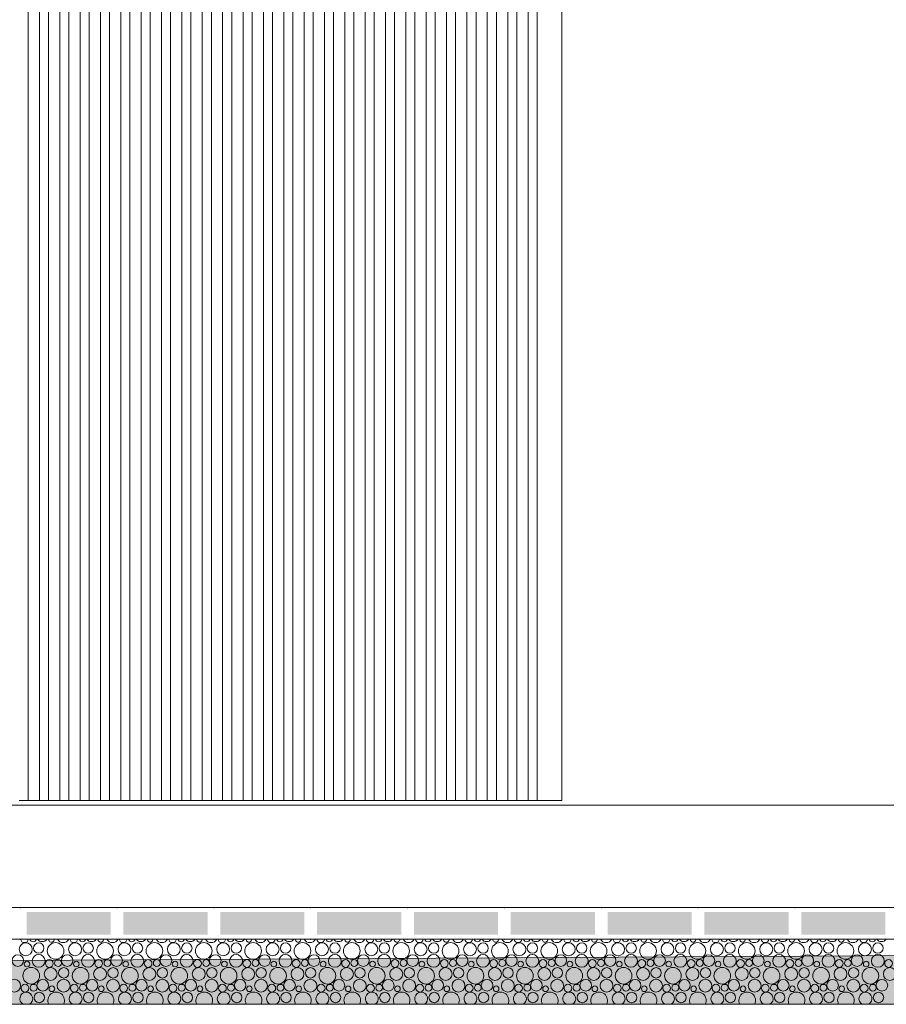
# Model space of a CAD drawing. Header units: millimetres. Extents: x -76432 to -27350, y -300 to 6935.
# Tile 42 of 75: x -49017 to -47101, y -300 to 1875. Entities that reach past the tile are written whole.
import ezdxf

# ---------------------------------------------------------------- set-up
doc = ezdxf.new("R2010")
doc.units = ezdxf.units.MM
doc.header["$MEASUREMENT"] = 0
for name, color, linetype in [('Nouveau_Charpente _ Bardage.Charp_Couv_Zinc', 7, 'Continuous'), ('Nouveau_Métal _ Bardage.Charp_Couv_Bard_Métal', 7, 'Continuous'), ('Nouveau_Terrain _ Original.Terrain', 7, 'Continuous'), ('Nouveau_VRD _ Voirie 3d.VRD', 7, 'Continuous')]:
    doc.layers.add(name, color=color, linetype=linetype)

# ---------------------------------------------------------------- blocks, each defined once
blk = doc.blocks.new('Élément de coupe_5')
at = {"layer": 'Nouveau_Métal _ Bardage.Charp_Couv_Bard_Métal', "color": 7, "linetype": 'Continuous', "lineweight": 15}
blk.add_line((-63879.282724, 140), (-33677.282724, 140), dxfattribs=at)
blk = doc.blocks.new('Élément de coupe_31')
at = {"layer": 'Nouveau_Terrain _ Original.Terrain', "linetype": 'Continuous', "lineweight": 15, "true_color": 0xf48e54}
h = blk.add_hatch(dxfattribs=at)
h.set_pattern_fill('Terre', color=33, style=0, pattern_type=2)
h.set_pattern_definition([(45, (0, 0), (-137.8858, 137.8858), []), (45, (-45.96, 45.96), (-275.7716, 275.7716), []), (45, (-91.92, 91.92), (-275.7716, 275.7716), []), (135, (-137.886, 137.886), (45.96194, 45.96194), [195, -195])])
h.paths.add_polyline_path([(-45278.9, -182.9), (-48767.2, -201.7), (-53028.5, -224.9), (-58189.7, -253), (-64406.4, -287.1), (-66736, -300), (-27349.9, -300), (-27349.9, -80.4), (-30347, -102.7), (-30687.3, -105.3), (-30979.5, -107.5), (-31257.5, -109.4), (-31550.9, -111.2), (-31862.7, -112.9), (-32189.1, -114.7), (-32526.1, -116.3), (-40248, -155.8), (-42464, -167.7)])
at = {"layer": 'Nouveau_Terrain _ Original.Terrain', "color": 7, "linetype": 'Continuous', "lineweight": 15, "flags": 128}
for points in [[(-27349.9, -80.4), (-30347, -102.7), (-30687.3, -105.3), (-30979.5, -107.5), (-31257.5, -109.4), (-31550.9, -111.2), (-31862.7, -112.9), (-32189.1, -114.7), (-32526.1, -116.3), (-40248, -155.8), (-42464, -167.7), (-45278.9, -182.9), (-48767.2, -201.7), (-53028.5, -224.9), (-58189.7, -253), (-64406.4, -287.1), (-66736, -300)], [(-27349.9, -300), (-28357.3, -300), (-28477.3, -300), (-28627.3, -300), (-28747.3, -300), (-29313.1, -300), (-64105.8, -300)]]:
    blk.add_lwpolyline(points, dxfattribs=at)
blk = doc.blocks.new('Élément de coupe_222')
at = {"layer": 'Nouveau_Charpente _ Bardage.Charp_Couv_Zinc', "color": 15, "linetype": 'Continuous', "lineweight": 15}
blk.add_line((-48658.3, 150), (-48638.3, 150), dxfattribs=at)
blk = doc.blocks.new('Élément de coupe_223')
at = {"layer": 'Nouveau_Charpente _ Bardage.Charp_Couv_Zinc', "color": 33, "linetype": 'Continuous', "lineweight": 15, "true_color": 0xc1976c}
for p, q in [((-48683.3, 3150), (-48683.3, 150)), ((-48658.3, 150), (-48658.3, 3150)), ((-48683.3, 150), (-48658.3, 150))]:
    blk.add_line(p, q, dxfattribs=at)
blk = doc.blocks.new('Élément de coupe_224')
at = {"layer": 'Nouveau_Charpente _ Bardage.Charp_Couv_Zinc', "color": 33, "linetype": 'Continuous', "lineweight": 15, "true_color": 0xc1976c}
for p, q in [((-48638.3, 3150), (-48638.3, 150)), ((-48613.3, 150), (-48613.3, 3150)), ((-48638.3, 150), (-48613.3, 150))]:
    blk.add_line(p, q, dxfattribs=at)
blk = doc.blocks.new('Élément de coupe_225')
at = {"layer": 'Nouveau_Charpente _ Bardage.Charp_Couv_Zinc', "color": 15, "linetype": 'Continuous', "lineweight": 15}
blk.add_line((-48613.3, 150), (-48593.3, 150), dxfattribs=at)
blk = doc.blocks.new('Élément de coupe_226')
at = {"layer": 'Nouveau_Charpente _ Bardage.Charp_Couv_Zinc', "color": 33, "linetype": 'Continuous', "lineweight": 15, "true_color": 0xc1976c}
for p, q in [((-48593.3, 3150), (-48593.3, 150)), ((-48568.3, 150), (-48568.3, 3150)), ((-48593.3, 150), (-48568.3, 150))]:
    blk.add_line(p, q, dxfattribs=at)
blk = doc.blocks.new('Élément de coupe_227')
at = {"layer": 'Nouveau_Charpente _ Bardage.Charp_Couv_Zinc', "color": 15, "linetype": 'Continuous', "lineweight": 15}
blk.add_line((-48568.3, 150), (-48548.3, 150), dxfattribs=at)
blk = doc.blocks.new('Élément de coupe_228')
at = {"layer": 'Nouveau_Charpente _ Bardage.Charp_Couv_Zinc', "color": 33, "linetype": 'Continuous', "lineweight": 15, "true_color": 0xc1976c}
for p, q in [((-48548.3, 3150), (-48548.3, 150)), ((-48523.3, 150), (-48523.3, 3150)), ((-48548.3, 150), (-48523.3, 150))]:
    blk.add_line(p, q, dxfattribs=at)
blk = doc.blocks.new('Élément de coupe_229')
at = {"layer": 'Nouveau_Charpente _ Bardage.Charp_Couv_Zinc', "color": 15, "linetype": 'Continuous', "lineweight": 15}
blk.add_line((-48523.3, 150), (-48503.3, 150), dxfattribs=at)
blk = doc.blocks.new('Élément de coupe_230')
at = {"layer": 'Nouveau_Charpente _ Bardage.Charp_Couv_Zinc', "color": 33, "linetype": 'Continuous', "lineweight": 15, "true_color": 0xc1976c}
for p, q in [((-48503.3, 3150), (-48503.3, 150)), ((-48478.3, 150), (-48478.3, 3150)), ((-48503.3, 150), (-48478.3, 150))]:
    blk.add_line(p, q, dxfattribs=at)
blk = doc.blocks.new('Élément de coupe_231')
at = {"layer": 'Nouveau_Charpente _ Bardage.Charp_Couv_Zinc', "color": 15, "linetype": 'Continuous', "lineweight": 15}
blk.add_line((-48478.3, 150), (-48458.3, 150), dxfattribs=at)
blk = doc.blocks.new('Élément de coupe_232')
at = {"layer": 'Nouveau_Charpente _ Bardage.Charp_Couv_Zinc', "color": 33, "linetype": 'Continuous', "lineweight": 15, "true_color": 0xc1976c}
for p, q in [((-48458.3, 3150), (-48458.3, 150)), ((-48433.3, 150), (-48433.3, 3150)), ((-48458.3, 150), (-48433.3, 150))]:
    blk.add_line(p, q, dxfattribs=at)
blk = doc.blocks.new('Élément de coupe_233')
at = {"layer": 'Nouveau_Charpente _ Bardage.Charp_Couv_Zinc', "color": 15, "linetype": 'Continuous', "lineweight": 15}
blk.add_line((-48433.3, 150), (-48413.3, 150), dxfattribs=at)
blk = doc.blocks.new('Élément de coupe_234')
at = {"layer": 'Nouveau_Charpente _ Bardage.Charp_Couv_Zinc', "color": 33, "linetype": 'Continuous', "lineweight": 15, "true_color": 0xc1976c}
for p, q in [((-48413.3, 3150), (-48413.3, 150)), ((-48388.3, 150), (-48388.3, 3150)), ((-48413.3, 150), (-48388.3, 150))]:
    blk.add_line(p, q, dxfattribs=at)
blk = doc.blocks.new('Élément de coupe_235')
at = {"layer": 'Nouveau_Charpente _ Bardage.Charp_Couv_Zinc', "color": 15, "linetype": 'Continuous', "lineweight": 15}
blk.add_line((-48388.3, 150), (-48368.3, 150), dxfattribs=at)
blk = doc.blocks.new('Élément de coupe_236')
at = {"layer": 'Nouveau_Charpente _ Bardage.Charp_Couv_Zinc', "color": 33, "linetype": 'Continuous', "lineweight": 15, "true_color": 0xc1976c}
for p, q in [((-48368.3, 3150), (-48368.3, 150)), ((-48343.3, 150), (-48343.3, 3150)), ((-48368.3, 150), (-48343.3, 150))]:
    blk.add_line(p, q, dxfattribs=at)
blk = doc.blocks.new('Élément de coupe_237')
at = {"layer": 'Nouveau_Charpente _ Bardage.Charp_Couv_Zinc', "color": 15, "linetype": 'Continuous', "lineweight": 15}
blk.add_line((-48343.3, 150), (-48323.3, 150), dxfattribs=at)
blk = doc.blocks.new('Élément de coupe_238')
at = {"layer": 'Nouveau_Charpente _ Bardage.Charp_Couv_Zinc', "color": 33, "linetype": 'Continuous', "lineweight": 15, "true_color": 0xc1976c}
for p, q in [((-48323.3, 3150), (-48323.3, 150)), ((-48298.3, 150), (-48298.3, 3150)), ((-48323.3, 150), (-48298.3, 150))]:
    blk.add_line(p, q, dxfattribs=at)
blk = doc.blocks.new('Élément de coupe_239')
at = {"layer": 'Nouveau_Charpente _ Bardage.Charp_Couv_Zinc', "color": 15, "linetype": 'Continuous', "lineweight": 15}
blk.add_line((-48298.3, 150), (-48278.3, 150), dxfattribs=at)
blk = doc.blocks.new('Élément de coupe_240')
at = {"layer": 'Nouveau_Charpente _ Bardage.Charp_Couv_Zinc', "color": 33, "linetype": 'Continuous', "lineweight": 15, "true_color": 0xc1976c}
for p, q in [((-48278.3, 3150), (-48278.3, 150)), ((-48253.3, 150), (-48253.3, 3150)), ((-48278.3, 150), (-48253.3, 150))]:
    blk.add_line(p, q, dxfattribs=at)
blk = doc.blocks.new('Élément de coupe_241')
at = {"layer": 'Nouveau_Charpente _ Bardage.Charp_Couv_Zinc', "color": 15, "linetype": 'Continuous', "lineweight": 15}
blk.add_line((-48253.3, 150), (-48233.3, 150), dxfattribs=at)
blk = doc.blocks.new('Élément de coupe_242')
at = {"layer": 'Nouveau_Charpente _ Bardage.Charp_Couv_Zinc', "color": 33, "linetype": 'Continuous', "lineweight": 15, "true_color": 0xc1976c}
for p, q in [((-48233.3, 3150), (-48233.3, 150)), ((-48208.3, 150), (-48208.3, 3150)), ((-48233.3, 150), (-48208.3, 150))]:
    blk.add_line(p, q, dxfattribs=at)
blk = doc.blocks.new('Élément de coupe_243')
at = {"layer": 'Nouveau_Charpente _ Bardage.Charp_Couv_Zinc', "color": 15, "linetype": 'Continuous', "lineweight": 15}
blk.add_line((-48208.3, 150), (-48188.3, 150), dxfattribs=at)
blk = doc.blocks.new('Élément de coupe_244')
at = {"layer": 'Nouveau_Charpente _ Bardage.Charp_Couv_Zinc', "color": 33, "linetype": 'Continuous', "lineweight": 15, "true_color": 0xc1976c}
for p, q in [((-48188.3, 3150), (-48188.3, 150)), ((-48163.3, 150), (-48163.3, 3150)), ((-48188.3, 150), (-48163.3, 150))]:
    blk.add_line(p, q, dxfattribs=at)
blk = doc.blocks.new('Élément de coupe_245')
at = {"layer": 'Nouveau_Charpente _ Bardage.Charp_Couv_Zinc', "color": 15, "linetype": 'Continuous', "lineweight": 15}
blk.add_line((-48163.3, 150), (-48143.3, 150), dxfattribs=at)
blk = doc.blocks.new('Élément de coupe_246')
at = {"layer": 'Nouveau_Charpente _ Bardage.Charp_Couv_Zinc', "color": 33, "linetype": 'Continuous', "lineweight": 15, "true_color": 0xc1976c}
for p, q in [((-48143.3, 3150), (-48143.3, 150)), ((-48118.3, 150), (-48118.3, 3150)), ((-48143.3, 150), (-48118.3, 150))]:
    blk.add_line(p, q, dxfattribs=at)
blk = doc.blocks.new('Élément de coupe_247')
at = {"layer": 'Nouveau_Charpente _ Bardage.Charp_Couv_Zinc', "color": 15, "linetype": 'Continuous', "lineweight": 15}
blk.add_line((-48118.3, 150), (-48098.3, 150), dxfattribs=at)
blk = doc.blocks.new('Élément de coupe_248')
at = {"layer": 'Nouveau_Charpente _ Bardage.Charp_Couv_Zinc', "color": 33, "linetype": 'Continuous', "lineweight": 15, "true_color": 0xc1976c}
for p, q in [((-48098.3, 3150), (-48098.3, 150)), ((-48073.3, 150), (-48073.3, 3150)), ((-48098.3, 150), (-48073.3, 150))]:
    blk.add_line(p, q, dxfattribs=at)
blk = doc.blocks.new('Élément de coupe_249')
at = {"layer": 'Nouveau_Charpente _ Bardage.Charp_Couv_Zinc', "color": 15, "linetype": 'Continuous', "lineweight": 15}
blk.add_line((-48073.3, 150), (-48053.3, 150), dxfattribs=at)
blk = doc.blocks.new('Élément de coupe_250')
at = {"layer": 'Nouveau_Charpente _ Bardage.Charp_Couv_Zinc', "color": 33, "linetype": 'Continuous', "lineweight": 15, "true_color": 0xc1976c}
for p, q in [((-48053.3, 3150), (-48053.3, 150)), ((-48028.3, 150), (-48028.3, 3150)), ((-48053.3, 150), (-48028.3, 150))]:
    blk.add_line(p, q, dxfattribs=at)
blk = doc.blocks.new('Élément de coupe_251')
at = {"layer": 'Nouveau_Charpente _ Bardage.Charp_Couv_Zinc', "color": 15, "linetype": 'Continuous', "lineweight": 15}
blk.add_line((-48028.3, 150), (-48008.3, 150), dxfattribs=at)
blk = doc.blocks.new('Élément de coupe_252')
at = {"layer": 'Nouveau_Charpente _ Bardage.Charp_Couv_Zinc', "color": 33, "linetype": 'Continuous', "lineweight": 15, "true_color": 0xc1976c}
for p, q in [((-48008.3, 3150), (-48008.3, 150)), ((-47983.3, 150), (-47983.3, 3150)), ((-48008.3, 150), (-47983.3, 150))]:
    blk.add_line(p, q, dxfattribs=at)
blk = doc.blocks.new('Élément de coupe_253')
at = {"layer": 'Nouveau_Charpente _ Bardage.Charp_Couv_Zinc', "color": 15, "linetype": 'Continuous', "lineweight": 15}
blk.add_line((-47983.3, 150), (-47963.3, 150), dxfattribs=at)
blk = doc.blocks.new('Élément de coupe_254')
at = {"layer": 'Nouveau_Charpente _ Bardage.Charp_Couv_Zinc', "color": 33, "linetype": 'Continuous', "lineweight": 15, "true_color": 0xc1976c}
for p, q in [((-47963.3, 3150), (-47963.3, 150)), ((-47938.3, 150), (-47938.3, 3150)), ((-47963.3, 150), (-47938.3, 150))]:
    blk.add_line(p, q, dxfattribs=at)
blk = doc.blocks.new('Élément de coupe_255')
at = {"layer": 'Nouveau_Charpente _ Bardage.Charp_Couv_Zinc', "color": 15, "linetype": 'Continuous', "lineweight": 15}
blk.add_line((-47938.3, 150), (-47918.3, 150), dxfattribs=at)
blk = doc.blocks.new('Élément de coupe_256')
at = {"layer": 'Nouveau_Charpente _ Bardage.Charp_Couv_Zinc', "color": 33, "linetype": 'Continuous', "lineweight": 15, "true_color": 0xc1976c}
for p, q in [((-47918.3, 3150), (-47918.3, 150)), ((-47893.3, 150), (-47893.3, 3150)), ((-47918.3, 150), (-47893.3, 150))]:
    blk.add_line(p, q, dxfattribs=at)
blk = doc.blocks.new('Élément de coupe_258')
at = {"layer": 'Nouveau_Charpente _ Bardage.Charp_Couv_Zinc', "color": 15, "linetype": 'Continuous', "lineweight": 15}
blk.add_line((-47893.3, 150), (-47873.3, 150), dxfattribs=at)
blk = doc.blocks.new('Élément de coupe_260')
at = {"layer": 'Nouveau_Charpente _ Bardage.Charp_Couv_Zinc', "color": 33, "linetype": 'Continuous', "lineweight": 15, "true_color": 0xc1976c}
for p, q in [((-47873.3, 3150), (-47873.3, 150)), ((-47873.3, 150), (-47848.3, 150))]:
    blk.add_line(p, q, dxfattribs=at)
blk = doc.blocks.new('Élément de coupe_265')
at = {"layer": 'Nouveau_Charpente _ Bardage.Charp_Couv_Zinc', "color": 15, "linetype": 'Continuous', "lineweight": 15}
blk.add_line((-48703.3, 150), (-48683.3, 150), dxfattribs=at)
blk = doc.blocks.new('Élément de coupe_267')
at = {"layer": 'Nouveau_Charpente _ Bardage.Charp_Couv_Zinc', "color": 33, "linetype": 'Continuous', "lineweight": 15, "true_color": 0xc1976c}
for p, q in [((-48728.3, 3150), (-48728.3, 150)), ((-48703.3, 150), (-48703.3, 3150)), ((-48728.3, 150), (-48703.3, 150))]:
    blk.add_line(p, q, dxfattribs=at)
blk = doc.blocks.new('Élément de coupe_269')
at = {"layer": 'Nouveau_Charpente _ Bardage.Charp_Couv_Zinc', "color": 15, "linetype": 'Continuous', "lineweight": 15}
blk.add_line((-48748.3, 150), (-48728.3, 150), dxfattribs=at)
blk = doc.blocks.new('Élément de coupe_271')
at = {"layer": 'Nouveau_Charpente _ Bardage.Charp_Couv_Zinc', "color": 33, "linetype": 'Continuous', "lineweight": 15, "true_color": 0xc1976c}
for p, q in [((-48773.3, 3150), (-48773.3, 150)), ((-48748.3, 150), (-48748.3, 3150)), ((-48773.3, 150), (-48748.3, 150))]:
    blk.add_line(p, q, dxfattribs=at)
blk = doc.blocks.new('Élément de coupe_272')
at = {"layer": 'Nouveau_Charpente _ Bardage.Charp_Couv_Zinc', "color": 15, "linetype": 'Continuous', "lineweight": 15}
blk.add_line((-48793.3, 150), (-48773.3, 150), dxfattribs=at)
blk = doc.blocks.new('Élément de coupe_274')
at = {"layer": 'Nouveau_Charpente _ Bardage.Charp_Couv_Zinc', "color": 33, "linetype": 'Continuous', "lineweight": 15, "true_color": 0xc1976c}
for p, q in [((-48818.3, 3150), (-48818.3, 150)), ((-48793.3, 150), (-48793.3, 3150)), ((-48818.3, 150), (-48793.3, 150))]:
    blk.add_line(p, q, dxfattribs=at)
blk = doc.blocks.new('Élément de coupe_276')
at = {"layer": 'Nouveau_Charpente _ Bardage.Charp_Couv_Zinc', "color": 15, "linetype": 'Continuous', "lineweight": 15}
blk.add_line((-48838.3, 150), (-48818.3, 150), dxfattribs=at)
blk = doc.blocks.new('Élément de coupe_278')
at = {"layer": 'Nouveau_Charpente _ Bardage.Charp_Couv_Zinc', "color": 33, "linetype": 'Continuous', "lineweight": 15, "true_color": 0xc1976c}
for p, q in [((-48863.3, 3150), (-48863.3, 150)), ((-48838.3, 150), (-48838.3, 3150)), ((-48863.3, 150), (-48838.3, 150))]:
    blk.add_line(p, q, dxfattribs=at)
blk = doc.blocks.new('Élément de coupe_280')
at = {"layer": 'Nouveau_Charpente _ Bardage.Charp_Couv_Zinc', "color": 15, "linetype": 'Continuous', "lineweight": 15}
blk.add_line((-48883.3, 150), (-48863.3, 150), dxfattribs=at)
blk = doc.blocks.new('Élément de coupe_282')
at = {"layer": 'Nouveau_Charpente _ Bardage.Charp_Couv_Zinc', "color": 33, "linetype": 'Continuous', "lineweight": 15, "true_color": 0xc1976c}
for p, q in [((-48908.3, 3150), (-48908.3, 150)), ((-48883.3, 150), (-48883.3, 3150)), ((-48908.3, 150), (-48883.3, 150))]:
    blk.add_line(p, q, dxfattribs=at)
blk = doc.blocks.new('Élément de coupe_284')
at = {"layer": 'Nouveau_Charpente _ Bardage.Charp_Couv_Zinc', "color": 15, "linetype": 'Continuous', "lineweight": 15}
blk.add_line((-48928.3, 150), (-48908.3, 150), dxfattribs=at)
blk = doc.blocks.new('Élément de coupe_286')
at = {"layer": 'Nouveau_Charpente _ Bardage.Charp_Couv_Zinc', "color": 33, "linetype": 'Continuous', "lineweight": 15, "true_color": 0xc1976c}
for p, q in [((-48953.3, 3150), (-48953.3, 150)), ((-48928.3, 150), (-48928.3, 3150)), ((-48953.3, 150), (-48928.3, 150))]:
    blk.add_line(p, q, dxfattribs=at)
blk = doc.blocks.new('Élément de coupe_288')
at = {"layer": 'Nouveau_Charpente _ Bardage.Charp_Couv_Zinc', "color": 15, "linetype": 'Continuous', "lineweight": 15}
blk.add_line((-48973.3, 150), (-48953.3, 150), dxfattribs=at)
blk = doc.blocks.new('Élément de coupe_290')
at = {"layer": 'Nouveau_Charpente _ Bardage.Charp_Couv_Zinc', "color": 33, "linetype": 'Continuous', "lineweight": 15, "true_color": 0xc1976c}
for p, q in [((-48998.3, 3150), (-48998.3, 150)), ((-48973.3, 150), (-48973.3, 3150)), ((-48998.3, 150), (-48973.3, 150))]:
    blk.add_line(p, q, dxfattribs=at)
blk = doc.blocks.new('Élément de coupe_292')
at = {"layer": 'Nouveau_Charpente _ Bardage.Charp_Couv_Zinc', "color": 15, "linetype": 'Continuous', "lineweight": 15}
blk.add_line((-49018.3, 150), (-48998.3, 150), dxfattribs=at)
blk = doc.blocks.new('Élément de coupe_306')
at = {"layer": 'Nouveau_Charpente _ Bardage.Charp_Couv_Zinc', "color": 33, "linetype": 'Continuous', "lineweight": 15, "true_color": 0xc1976c}
for p, q in [((-47818.3, 150), (-47818.3, 3150)), ((-47848.3, 150), (-47818.3, 150))]:
    blk.add_line(p, q, dxfattribs=at)
blk = doc.blocks.new('*X452')
at = {"layer": 'Nouveau_VRD _ Voirie 3d.VRD', "color": 33, "linetype": 'Continuous', "lineweight": 15, "true_color": 0xf48e54}
for centre, radius in [((-49003.5, -178.4), 14.3), ((-48974.7, -175.8), 11.5), ((-48937.5, -182.2), 18.4), ((-48894.4, -178.4), 14.3), ((-48865.6, -175.8), 11.5), ((-48828.3, -182.2), 18.4), ((-48785.3, -178.4), 14.3), ((-48756.5, -175.8), 11.5), ((-48719.2, -182.2), 18.4), ((-48676.2, -178.4), 14.3), ((-48647.4, -175.8), 11.5), ((-48610.1, -182.2), 18.4), ((-48567.1, -178.4), 14.3), ((-48538.2, -175.8), 11.5), ((-48501, -182.2), 18.4), ((-48457.9, -178.4), 14.3), ((-48429.1, -175.8), 11.5), ((-48391.9, -182.2), 18.4), ((-48348.8, -178.4), 14.3), ((-48320, -175.8), 11.5), ((-48282.8, -182.2), 18.4), ((-48239.7, -178.4), 14.3), ((-48210.9, -175.8), 11.5), ((-48173.7, -182.2), 18.4), ((-48130.6, -178.4), 14.3), ((-48101.8, -175.8), 11.5), ((-48064.6, -182.2), 18.4), ((-48021.5, -178.4), 14.3), ((-47992.7, -175.8), 11.5), ((-47955.5, -182.2), 18.4), ((-47912.4, -178.4), 14.3), ((-47883.6, -175.8), 11.5), ((-47846.3, -182.2), 18.4), ((-47803.3, -178.4), 14.3), ((-47774.5, -175.8), 11.5), ((-47737.2, -182.2), 18.4), ((-47694.2, -178.4), 14.3), ((-47665.3, -175.8), 11.5), ((-47628.1, -182.2), 18.4), ((-47585, -178.4), 14.3), ((-47556.2, -175.8), 11.5), ((-47519, -182.2), 18.4), ((-47475.9, -178.4), 14.3), ((-47447.1, -175.8), 11.5), ((-47409.9, -182.2), 18.4), ((-47366.8, -178.4), 14.3), ((-47338, -175.8), 11.5), ((-47300.8, -182.2), 18.4), ((-47257.7, -178.4), 14.3), ((-47228.9, -175.8), 11.5), ((-47191.7, -182.2), 18.4), ((-47148.6, -178.4), 14.3), ((-47119.8, -175.8), 11.5), ((-49021, -203.4), 12.8), ((-48975, -204.1), 14.2), ((-48911.9, -203.4), 12.8), ((-48865.9, -204.1), 14.2), ((-48802.8, -203.4), 12.8), ((-48756.8, -204.1), 14.2), ((-48693.7, -203.4), 12.8), ((-48647.7, -204.1), 14.2), ((-48584.6, -203.4), 12.8), ((-48538.6, -204.1), 14.2), ((-48475.5, -203.4), 12.8), ((-48429.4, -204.1), 14.2), ((-48366.4, -203.4), 12.8), ((-48320.3, -204.1), 14.2), ((-48257.3, -203.4), 12.8), ((-48211.2, -204.1), 14.2), ((-48148.1, -203.4), 12.8), ((-48102.1, -204.1), 14.2), ((-48039, -203.4), 12.8), ((-47993, -204.1), 14.2), ((-47929.9, -203.4), 12.8), ((-47883.9, -204.1), 14.2), ((-47820.8, -203.4), 12.8), ((-47774.8, -204.1), 14.2), ((-47711.7, -203.4), 12.8), ((-47665.7, -204.1), 14.2), ((-47602.6, -203.4), 12.8), ((-47556.5, -204.1), 14.2), ((-47493.5, -203.4), 12.8), ((-47447.4, -204.1), 14.2), ((-47384.4, -203.4), 12.8), ((-47338.3, -204.1), 14.2), ((-47275.2, -203.4), 12.8), ((-47229.2, -204.1), 14.2), ((-47166.1, -203.4), 12.8), ((-47120.1, -204.1), 14.2), ((-49000.8, -211.1), 6.2), ((-48951.3, -209.8), 8.58), ((-48932.1, -208.8), 7.52), ((-48891.7, -211.1), 6.2), ((-48842.2, -209.8), 8.58), ((-48823, -208.8), 7.52), ((-48782.6, -211.1), 6.2), ((-48733.1, -209.8), 8.58), ((-48713.9, -208.8), 7.52), ((-48673.5, -211.1), 6.2), ((-48624, -209.8), 8.58), ((-48604.8, -208.8), 7.52), ((-48564.4, -211.1), 6.2), ((-48514.8, -209.8), 8.58), ((-48495.7, -208.8), 7.52), ((-48455.3, -211.1), 6.2), ((-48405.7, -209.8), 8.58), ((-48386.6, -208.8), 7.52), ((-48346.2, -211.1), 6.2), ((-48296.6, -209.8), 8.58), ((-48277.5, -208.8), 7.52), ((-48237, -211.1), 6.2), ((-48187.5, -209.8), 8.58), ((-48168.4, -208.8), 7.52), ((-48127.9, -211.1), 6.2), ((-48078.4, -209.8), 8.58), ((-48059.2, -208.8), 7.52), ((-48018.8, -211.1), 6.2), ((-47969.3, -209.8), 8.58), ((-47950.1, -208.8), 7.52), ((-47909.7, -211.1), 6.2), ((-47860.2, -209.8), 8.58), ((-47841, -208.8), 7.52), ((-47800.6, -211.1), 6.2), ((-47751.1, -209.8), 8.58), ((-47731.9, -208.8), 7.52), ((-47691.5, -211.1), 6.2), ((-47641.9, -209.8), 8.58), ((-47622.8, -208.8), 7.52), ((-47582.4, -211.1), 6.2), ((-47532.8, -209.8), 8.58), ((-47513.7, -208.8), 7.52), ((-47473.3, -211.1), 6.2), ((-47423.7, -209.8), 8.58), ((-47404.6, -208.8), 7.52), ((-47364.1, -211.1), 6.2), ((-47314.6, -209.8), 8.58), ((-47295.5, -208.8), 7.52), ((-47255, -211.1), 6.2), ((-47205.5, -209.8), 8.58), ((-47186.3, -208.8), 7.52), ((-47145.9, -211.1), 6.2), ((-47096.4, -209.8), 8.58), ((-48991.5, -236.8), 18.4), ((-48948.4, -233), 14.3), ((-48919.6, -230.4), 11.5), ((-48882.3, -236.8), 18.4), ((-48839.3, -233), 14.3), ((-48810.5, -230.4), 11.5), ((-48773.2, -236.8), 18.4), ((-48730.2, -233), 14.3), ((-48701.4, -230.4), 11.5), ((-48664.1, -236.8), 18.4), ((-48621.1, -233), 14.3), ((-48592.2, -230.4), 11.5), ((-48555, -236.8), 18.4), ((-48511.9, -233), 14.3), ((-48483.1, -230.4), 11.5), ((-48445.9, -236.8), 18.4), ((-48402.8, -233), 14.3), ((-48374, -230.4), 11.5), ((-48336.8, -236.8), 18.4), ((-48293.7, -233), 14.3), ((-48264.9, -230.4), 11.5), ((-48227.7, -236.8), 18.4), ((-48184.6, -233), 14.3), ((-48155.8, -230.4), 11.5), ((-48118.6, -236.8), 18.4), ((-48075.5, -233), 14.3), ((-48046.7, -230.4), 11.5), ((-48009.5, -236.8), 18.4), ((-47966.4, -233), 14.3), ((-47937.6, -230.4), 11.5), ((-47900.3, -236.8), 18.4), ((-47857.3, -233), 14.3), ((-47828.5, -230.4), 11.5), ((-47791.2, -236.8), 18.4), ((-47748.2, -233), 14.3), ((-47719.3, -230.4), 11.5), ((-47682.1, -236.8), 18.4), ((-47639, -233), 14.3), ((-47610.2, -230.4), 11.5), ((-47573, -236.8), 18.4), ((-47529.9, -233), 14.3), ((-47501.1, -230.4), 11.5), ((-47463.9, -236.8), 18.4), ((-47420.8, -233), 14.3), ((-47392, -230.4), 11.5), ((-47354.8, -236.8), 18.4), ((-47311.7, -233), 14.3), ((-47282.9, -230.4), 11.5), ((-47245.7, -236.8), 18.4), ((-47202.6, -233), 14.3), ((-47173.8, -230.4), 11.5), ((-47136.6, -236.8), 18.4), ((-47093.5, -233), 14.3), ((-49029, -258.7), 14.2), ((-49005.3, -264.4), 8.58), ((-48986.1, -263.4), 7.52), ((-48965.9, -258), 12.8), ((-48945.7, -265.7), 6.2), ((-48919.9, -258.7), 14.2), ((-48896.2, -264.4), 8.58), ((-48877, -263.4), 7.52), ((-48856.8, -258), 12.8), ((-48836.6, -265.7), 6.2), ((-48810.8, -258.7), 14.2), ((-48787.1, -264.4), 8.58), ((-48767.9, -263.4), 7.52), ((-48747.7, -258), 12.8), ((-48727.5, -265.7), 6.2), ((-48701.7, -258.7), 14.2), ((-48678, -264.4), 8.58), ((-48658.8, -263.4), 7.52), ((-48638.6, -258), 12.8), ((-48618.4, -265.7), 6.2), ((-48592.6, -258.7), 14.2), ((-48568.8, -264.4), 8.58), ((-48549.7, -263.4), 7.52), ((-48529.5, -258), 12.8), ((-48509.3, -265.7), 6.2), ((-48483.4, -258.7), 14.2), ((-48459.7, -264.4), 8.58), ((-48440.6, -263.4), 7.52), ((-48420.4, -258), 12.8), ((-48400.2, -265.7), 6.2), ((-48374.3, -258.7), 14.2), ((-48350.6, -264.4), 8.58), ((-48331.5, -263.4), 7.52), ((-48311.3, -258), 12.8), ((-48291, -265.7), 6.2), ((-48265.2, -258.7), 14.2), ((-48241.5, -264.4), 8.58), ((-48222.4, -263.4), 7.52), ((-48202.1, -258), 12.8), ((-48181.9, -265.7), 6.2), ((-48156.1, -258.7), 14.2), ((-48132.4, -264.4), 8.58), ((-48113.2, -263.4), 7.52), ((-48093, -258), 12.8), ((-48072.8, -265.7), 6.2), ((-48047, -258.7), 14.2), ((-48023.3, -264.4), 8.58), ((-48004.1, -263.4), 7.52), ((-47983.9, -258), 12.8), ((-47963.7, -265.7), 6.2), ((-47937.9, -258.7), 14.2), ((-47914.2, -264.4), 8.58), ((-47895, -263.4), 7.52), ((-47874.8, -258), 12.8), ((-47854.6, -265.7), 6.2), ((-47828.8, -258.7), 14.2), ((-47805.1, -264.4), 8.58), ((-47785.9, -263.4), 7.52), ((-47765.7, -258), 12.8), ((-47745.5, -265.7), 6.2), ((-47719.7, -258.7), 14.2), ((-47695.9, -264.4), 8.58), ((-47676.8, -263.4), 7.52), ((-47656.6, -258), 12.8), ((-47636.4, -265.7), 6.2), ((-47610.5, -258.7), 14.2), ((-47586.8, -264.4), 8.58), ((-47567.7, -263.4), 7.52), ((-47547.5, -258), 12.8), ((-47527.3, -265.7), 6.2), ((-47501.4, -258.7), 14.2), ((-47477.7, -264.4), 8.58), ((-47458.6, -263.4), 7.52), ((-47438.4, -258), 12.8), ((-47418.1, -265.7), 6.2), ((-47392.3, -258.7), 14.2), ((-47368.6, -264.4), 8.58), ((-47349.5, -263.4), 7.52), ((-47329.2, -258), 12.8), ((-47309, -265.7), 6.2), ((-47283.2, -258.7), 14.2), ((-47259.5, -264.4), 8.58), ((-47240.3, -263.4), 7.52), ((-47220.1, -258), 12.8), ((-47199.9, -265.7), 6.2), ((-47174.1, -258.7), 14.2), ((-47150.4, -264.4), 8.58), ((-47131.2, -263.4), 7.52), ((-47111, -258), 12.8), ((-48973.6, -285), 11.5), ((-48864.5, -285), 11.5), ((-48755.4, -285), 11.5), ((-48646.2, -285), 11.5), ((-48537.1, -285), 11.5), ((-48428, -285), 11.5), ((-48318.9, -285), 11.5), ((-48209.8, -285), 11.5), ((-48100.7, -285), 11.5), ((-47991.6, -285), 11.5), ((-47882.5, -285), 11.5), ((-47773.3, -285), 11.5), ((-47664.2, -285), 11.5), ((-47555.1, -285), 11.5), ((-47446, -285), 11.5), ((-47336.9, -285), 11.5), ((-47227.8, -285), 11.5), ((-47118.7, -285), 11.5)]:
    blk.add_circle(centre, radius, dxfattribs=at)
for centre, radius, start, end in [((-49006.4, -155.2), 8.58, 187.2196, 352.7804), ((-48987.3, -154.2), 7.52, 196.5415, 343.4585), ((-48967, -148.8), 12.8, 215.763, 324.237), ((-48946.8, -156.5), 6.2, 178.4685, 1.5315), ((-48921, -149.5), 14.2, 208.6751, 331.3249), ((-48897.3, -155.2), 8.58, 187.2196, 352.7804), ((-48878.1, -154.2), 7.52, 196.5415, 343.4585), ((-48857.9, -148.8), 12.8, 215.763, 324.237), ((-48837.7, -156.5), 6.2, 178.4685, 1.5315), ((-48811.9, -149.5), 14.2, 208.6751, 331.3249), ((-48788.2, -155.2), 8.58, 187.2196, 352.7804), ((-48769, -154.2), 7.52, 196.5415, 343.4585), ((-48748.8, -148.8), 12.8, 215.763, 324.237), ((-48728.6, -156.5), 6.2, 178.4685, 1.5315), ((-48702.8, -149.5), 14.2, 208.6751, 331.3249), ((-48679.1, -155.2), 8.58, 187.2196, 352.7804), ((-48659.9, -154.2), 7.52, 196.5415, 343.4585), ((-48639.7, -148.8), 12.8, 215.763, 324.237), ((-48619.5, -156.5), 6.2, 178.4685, 1.5315), ((-48593.7, -149.5), 14.2, 208.6751, 331.3249), ((-48570, -155.2), 8.58, 187.2196, 352.7804), ((-48550.8, -154.2), 7.52, 196.5415, 343.4585), ((-48530.6, -148.8), 12.8, 215.763, 324.237), ((-48510.4, -156.5), 6.2, 178.4685, 1.5315), ((-48484.6, -149.5), 14.2, 208.6751, 331.3249), ((-48460.8, -155.2), 8.58, 187.2196, 352.7804), ((-48441.7, -154.2), 7.52, 196.5415, 343.4585), ((-48421.5, -148.8), 12.8, 215.763, 324.237), ((-48401.3, -156.5), 6.2, 178.4685, 1.5315), ((-48375.4, -149.5), 14.2, 208.6751, 331.3249), ((-48351.7, -155.2), 8.58, 187.2196, 352.7804), ((-48332.6, -154.2), 7.52, 196.5415, 343.4585), ((-48312.4, -148.8), 12.8, 215.763, 324.237), ((-48292.2, -156.5), 6.2, 178.4685, 1.5315), ((-48266.3, -149.5), 14.2, 208.6751, 331.3249), ((-48242.6, -155.2), 8.58, 187.2196, 352.7804), ((-48223.5, -154.2), 7.52, 196.5415, 343.4585), ((-48203.3, -148.8), 12.8, 215.763, 324.237), ((-48183, -156.5), 6.2, 178.4685, 1.5315), ((-48157.2, -149.5), 14.2, 208.6751, 331.3249), ((-48133.5, -155.2), 8.58, 187.2196, 352.7804), ((-48114.4, -154.2), 7.52, 196.5415, 343.4585), ((-48094.1, -148.8), 12.8, 215.763, 324.237), ((-48073.9, -156.5), 6.2, 178.4685, 1.5315), ((-48048.1, -149.5), 14.2, 208.6751, 331.3249), ((-48024.4, -155.2), 8.58, 187.2196, 352.7804), ((-48005.2, -154.2), 7.52, 196.5415, 343.4585), ((-47985, -148.8), 12.8, 215.763, 324.237), ((-47964.8, -156.5), 6.2, 178.4685, 1.5315), ((-47939, -149.5), 14.2, 208.6751, 331.3249), ((-47915.3, -155.2), 8.58, 187.2196, 352.7804), ((-47896.1, -154.2), 7.52, 196.5415, 343.4585), ((-47875.9, -148.8), 12.8, 215.763, 324.237), ((-47855.7, -156.5), 6.2, 178.4685, 1.5315), ((-47829.9, -149.5), 14.2, 208.6751, 331.3249), ((-47806.2, -155.2), 8.58, 187.2196, 352.7804), ((-47787, -154.2), 7.52, 196.5415, 343.4585), ((-47766.8, -148.8), 12.8, 215.763, 324.237), ((-47746.6, -156.5), 6.2, 178.4685, 1.5315), ((-47720.8, -149.5), 14.2, 208.6751, 331.3249), ((-47697.1, -155.2), 8.58, 187.2196, 352.7804), ((-47677.9, -154.2), 7.52, 196.5415, 343.4585), ((-47657.7, -148.8), 12.8, 215.763, 324.237), ((-47637.5, -156.5), 6.2, 178.4685, 1.5315), ((-47611.7, -149.5), 14.2, 208.6751, 331.3249), ((-47587.9, -155.2), 8.58, 187.2196, 352.7804), ((-47568.8, -154.2), 7.52, 196.5415, 343.4585), ((-47548.6, -148.8), 12.8, 215.763, 324.237), ((-47528.4, -156.5), 6.2, 178.4685, 1.5315), ((-47502.5, -149.5), 14.2, 208.6751, 331.3249), ((-47478.8, -155.2), 8.58, 187.2196, 352.7804), ((-47459.7, -154.2), 7.52, 196.5415, 343.4585), ((-47439.5, -148.8), 12.8, 215.763, 324.237), ((-47419.3, -156.5), 6.2, 178.4685, 1.5315), ((-47393.4, -149.5), 14.2, 208.6751, 331.3249), ((-47369.7, -155.2), 8.58, 187.2196, 352.7804), ((-47350.6, -154.2), 7.52, 196.5415, 343.4585), ((-47330.4, -148.8), 12.8, 215.763, 324.237), ((-47310.1, -156.5), 6.2, 178.4685, 1.5315), ((-47284.3, -149.5), 14.2, 208.6751, 331.3249), ((-47260.6, -155.2), 8.58, 187.2196, 352.7804), ((-47241.5, -154.2), 7.52, 196.5415, 343.4585), ((-47221.2, -148.8), 12.8, 215.763, 324.237), ((-47201, -156.5), 6.2, 178.4685, 1.5315), ((-47175.2, -149.5), 14.2, 208.6751, 331.3249), ((-47151.5, -155.2), 8.58, 187.2196, 352.7804), ((-47132.3, -154.2), 7.52, 196.5415, 343.4585), ((-47112.1, -148.8), 12.8, 215.763, 324.237), ((-49002.4, -287.6), 14.3, 300.1222, 239.8778), ((-48936.3, -291.4), 18.4, 331.9273, 208.0727), ((-48893.3, -287.6), 14.3, 300.1222, 239.8778), ((-48827.2, -291.4), 18.4, 331.9273, 208.0727), ((-48784.2, -287.6), 14.3, 300.1222, 239.8778), ((-48718.1, -291.4), 18.4, 331.9273, 208.0727), ((-48675.1, -287.6), 14.3, 300.1222, 239.8778), ((-48609, -291.4), 18.4, 331.9273, 208.0727), ((-48565.9, -287.6), 14.3, 300.1222, 239.8778), ((-48499.9, -291.4), 18.4, 331.9273, 208.0727), ((-48456.8, -287.6), 14.3, 300.1222, 239.8778), ((-48390.8, -291.4), 18.4, 331.9273, 208.0727), ((-48347.7, -287.6), 14.3, 300.1222, 239.8778), ((-48281.7, -291.4), 18.4, 331.9273, 208.0727), ((-48238.6, -287.6), 14.3, 300.1222, 239.8778), ((-48172.6, -291.4), 18.4, 331.9273, 208.0727), ((-48129.5, -287.6), 14.3, 300.1222, 239.8778), ((-48063.5, -291.4), 18.4, 331.9273, 208.0727), ((-48020.4, -287.6), 14.3, 300.1222, 239.8778), ((-47954.3, -291.4), 18.4, 331.9273, 208.0727), ((-47911.3, -287.6), 14.3, 300.1222, 239.8778), ((-47845.2, -291.4), 18.4, 331.9273, 208.0727), ((-47802.2, -287.6), 14.3, 300.1222, 239.8778), ((-47736.1, -291.4), 18.4, 331.9273, 208.0727), ((-47693, -287.6), 14.3, 300.1222, 239.8778), ((-47627, -291.4), 18.4, 331.9273, 208.0727), ((-47583.9, -287.6), 14.3, 300.1222, 239.8778), ((-47517.9, -291.4), 18.4, 331.9273, 208.0727), ((-47474.8, -287.6), 14.3, 300.1222, 239.8778), ((-47408.8, -291.4), 18.4, 331.9273, 208.0727), ((-47365.7, -287.6), 14.3, 300.1222, 239.8778), ((-47299.7, -291.4), 18.4, 331.9273, 208.0727), ((-47256.6, -287.6), 14.3, 300.1222, 239.8778), ((-47190.6, -291.4), 18.4, 331.9273, 208.0727), ((-47147.5, -287.6), 14.3, 300.1222, 239.8778), ((-48973.9, -313.3), 14.2, 69.3886, 110.6114), ((-48910.8, -312.6), 12.8, 81.7675, 98.2325), ((-48864.8, -313.3), 14.2, 69.3886, 110.6114), ((-48801.7, -312.6), 12.8, 81.7675, 98.2325), ((-48755.7, -313.3), 14.2, 69.3886, 110.6114), ((-48692.6, -312.6), 12.8, 81.7675, 98.2325), ((-48646.6, -313.3), 14.2, 69.3886, 110.6114), ((-48583.5, -312.6), 12.8, 81.7675, 98.2325), ((-48537.4, -313.3), 14.2, 69.3886, 110.6114), ((-48474.4, -312.6), 12.8, 81.7675, 98.2325), ((-48428.3, -313.3), 14.2, 69.3886, 110.6114), ((-48365.3, -312.6), 12.8, 81.7675, 98.2325), ((-48319.2, -313.3), 14.2, 69.3886, 110.6114), ((-48256.1, -312.6), 12.8, 81.7675, 98.2325), ((-48210.1, -313.3), 14.2, 69.3886, 110.6114), ((-48147, -312.6), 12.8, 81.7675, 98.2325), ((-48101, -313.3), 14.2, 69.3886, 110.6114), ((-48037.9, -312.6), 12.8, 81.7675, 98.2325), ((-47991.9, -313.3), 14.2, 69.3886, 110.6114), ((-47928.8, -312.6), 12.8, 81.7675, 98.2325), ((-47882.8, -313.3), 14.2, 69.3886, 110.6114), ((-47819.7, -312.6), 12.8, 81.7675, 98.2325), ((-47773.7, -313.3), 14.2, 69.3886, 110.6114), ((-47710.6, -312.6), 12.8, 81.7675, 98.2325), ((-47664.5, -313.3), 14.2, 69.3886, 110.6114), ((-47601.5, -312.6), 12.8, 81.7675, 98.2325), ((-47555.4, -313.3), 14.2, 69.3886, 110.6114), ((-47492.4, -312.6), 12.8, 81.7675, 98.2325), ((-47446.3, -313.3), 14.2, 69.3886, 110.6114), ((-47383.2, -312.6), 12.8, 81.7675, 98.2325), ((-47337.2, -313.3), 14.2, 69.3886, 110.6114), ((-47274.1, -312.6), 12.8, 81.7675, 98.2325), ((-47228.1, -313.3), 14.2, 69.3886, 110.6114), ((-47165, -312.6), 12.8, 81.7675, 98.2325), ((-47119, -313.3), 14.2, 69.3886, 110.6114)]:
    blk.add_arc(centre, radius, start, end, dxfattribs=at)
blk = doc.blocks.new('*X453')
at = {"layer": 'Nouveau_VRD _ Voirie 3d.VRD', "linetype": 'Continuous', "lineweight": 15, "true_color": 0xb5b5b5}
for points in [[(-49001.8, -96.3), (-49001.8, -146.3), (-48815.8, -146.3), (-48815.8, -96.3)], [(-48787.8, -96.3), (-48787.8, -146.3), (-48601.7, -146.3), (-48601.7, -96.3)], [(-48573.7, -96.3), (-48573.7, -146.3), (-48387.7, -146.3), (-48387.7, -96.3)], [(-48359.7, -96.3), (-48359.7, -146.3), (-48173.6, -146.3), (-48173.6, -96.3)], [(-48145.6, -96.3), (-48145.6, -146.3), (-47959.6, -146.3), (-47959.6, -96.3)], [(-47931.6, -96.3), (-47931.6, -146.3), (-47745.5, -146.3), (-47745.5, -96.3)], [(-47717.5, -96.3), (-47717.5, -146.3), (-47531.5, -146.3), (-47531.5, -96.3)], [(-47503.5, -96.3), (-47503.5, -146.3), (-47317.5, -146.3), (-47317.5, -96.3)], [(-47289.5, -96.3), (-47289.5, -146.3), (-47103.4, -146.3), (-47103.4, -96.3)]]:
    blk.add_hatch(color=253, dxfattribs=at).paths.add_polyline_path(points)
at = {"layer": 'Nouveau_VRD _ Voirie 3d.VRD', "color": 253, "linetype": 'Continuous', "lineweight": 15, "true_color": 0xb5b5b5}
for p in [(-49015.8, -86.3), (-48801.8, -86.3), (-48587.7, -86.3), (-48373.7, -86.3), (-48159.6, -86.3), (-47945.6, -86.3), (-47731.5, -86.3), (-47517.5, -86.3), (-47303.5, -86.3), (-49015.8, -156.3), (-48801.8, -156.3), (-48587.7, -156.3), (-48373.7, -156.3), (-48159.6, -156.3), (-47945.6, -156.3), (-47731.5, -156.3), (-47517.5, -156.3), (-47303.5, -156.3)]:
    blk.add_point(p, dxfattribs=at)
blk = doc.blocks.new('Élément de coupe_449')
at = {"layer": 'Nouveau_VRD _ Voirie 3d.VRD', "color": 7, "linetype": 'Continuous', "lineweight": 15}
for p, q in [((-29313.1, -86.3), (-64106.1, -86.3)), ((-29313.1, -156.3), (-64106.2, -156.3))]:
    blk.add_line(p, q, dxfattribs=at)
at = {"layer": 'Nouveau_VRD _ Voirie 3d.VRD', "lineweight": 0}
for name in ['*X453', '*X452']:
    blk.add_blockref(name, (0, 0), dxfattribs=at)

msp = doc.modelspace()

# ---------------------------------------------------------------- block references
at = {"layer": 'Nouveau_Charpente _ Bardage.Charp_Couv_Zinc', "lineweight": 0}
for name in ['Élément de coupe_292', 'Élément de coupe_290', 'Élément de coupe_288', 'Élément de coupe_286', 'Élément de coupe_284', 'Élément de coupe_282', 'Élément de coupe_280', 'Élément de coupe_278', 'Élément de coupe_276', 'Élément de coupe_274', 'Élément de coupe_272', 'Élément de coupe_271', 'Élément de coupe_269', 'Élément de coupe_267', 'Élément de coupe_265', 'Élément de coupe_223', 'Élément de coupe_222', 'Élément de coupe_224', 'Élément de coupe_225', 'Élément de coupe_226', 'Élément de coupe_227', 'Élément de coupe_228', 'Élément de coupe_229', 'Élément de coupe_230', 'Élément de coupe_231', 'Élément de coupe_232', 'Élément de coupe_233', 'Élément de coupe_234', 'Élément de coupe_235', 'Élément de coupe_236', 'Élément de coupe_237', 'Élément de coupe_238', 'Élément de coupe_239', 'Élément de coupe_240', 'Élément de coupe_241', 'Élément de coupe_242', 'Élément de coupe_243', 'Élément de coupe_244', 'Élément de coupe_245', 'Élément de coupe_246', 'Élément de coupe_247', 'Élément de coupe_248', 'Élément de coupe_249', 'Élément de coupe_250', 'Élément de coupe_251', 'Élément de coupe_252', 'Élément de coupe_253', 'Élément de coupe_254', 'Élément de coupe_255', 'Élément de coupe_256', 'Élément de coupe_258', 'Élément de coupe_260', 'Élément de coupe_306']:
    msp.add_blockref(name, (0, 0), dxfattribs=at)
at = {"layer": 'Nouveau_Métal _ Bardage.Charp_Couv_Bard_Métal', "lineweight": 0}
msp.add_blockref('Élément de coupe_5', (0, 0), dxfattribs=at)
at = {"layer": 'Nouveau_Terrain _ Original.Terrain', "lineweight": 0}
msp.add_blockref('Élément de coupe_31', (0, 0), dxfattribs=at)
at = {"layer": 'Nouveau_VRD _ Voirie 3d.VRD', "lineweight": 0}
msp.add_blockref('Élément de coupe_449', (0, 0), dxfattribs=at)

doc.saveas('drawing.dxf')
